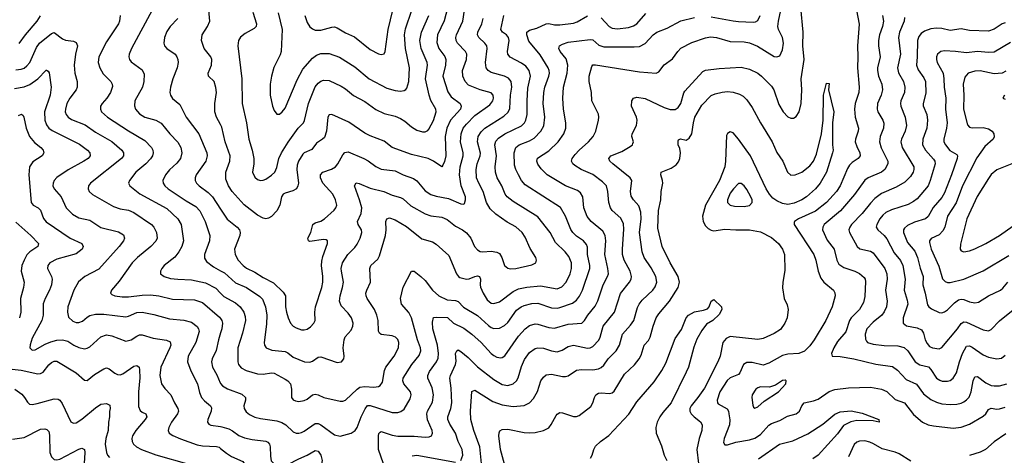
# Model space of a CAD drawing. Header units: inches. Extents: x 501419 to 657765, y 482282 to 547532.
# Tile 80 of 225: x 558539 to 565704, y 530229 to 533401. Entities that reach past the tile are written whole.
import ezdxf

# ---------------------------------------------------------------- set-up
doc = ezdxf.new("R2010")
doc.units = ezdxf.units.IN
doc.header["$MEASUREMENT"] = 0
doc.layers.add('A5553', color=7, linetype='Continuous')
doc.layers.add('A5563', color=7, linetype='Continuous')

msp = doc.modelspace()

# ---------------------------------------------------------------- linework, layer by layer
at = {"layer": 'A5553', "color": 6}
for points, elevation in [([(559503, 533470), (559353.3, 533190), (559335.9, 533150), (559332.9, 533130), (559337.3, 533110), (559350, 533093.5), (559430, 533035.2), (559444.3, 533004.3), (559441.3, 532950), (559431.6, 532910), (559377.1, 532810), (559373.7, 532773.7), (559380.4, 532750), (559410, 532715.8), (559448.4, 532690), (559530, 532668.3), (559567.1, 532647.1), (559630.1, 532570.1), (559688.9, 532508.9), (559712, 532470), (559719.5, 532430), (559709, 532390), (559683.3, 532356.7), (559630, 532307.5), (559598.7, 532270), (559580.9, 532230), (559581.9, 532210), (559594.8, 532190), (559618.1, 532170), (559750, 532081.8), (559820.6, 532040.6), (559850, 532009.1), (559888.7, 531930), (559922.7, 531830), (559920.3, 531790), (559883, 531690), (559884.6, 531664.5), (559899.1, 531639.1), (559950, 531599.9), (560000, 531572.9)], 3100), ([(560000, 532636.8), (559971.6, 532690), (559959.3, 532730), (559958.3, 532790), (559971, 532870), (559967.2, 532907.2), (559952.9, 532950), (559912.6, 532990), (559910.7, 533010), (559934.4, 533070), (559936.6, 533110), (559929.2, 533130), (559880.8, 533190), (559860.7, 533250), (559865.9, 533290), (559905.1, 533350), (559921.9, 533390), (559915.9, 533470)], 3300), ([(558533.7, 533226.3), (558580, 533290), (558665, 533390), (558690.7, 533429.3)], 3000), ([(559270, 533430.1), (559265.6, 533390), (559258, 533370), (559170, 533238.6), (559115.1, 533130), (559110.8, 533090), (559120.7, 533050), (559147.1, 533007), (559202.7, 532950), (559212.3, 532930), (559213, 532913), (559198.8, 532870), (559173, 532830), (559138.6, 532790), (559127.8, 532770), (559125.6, 532750), (559133.9, 532730), (559177.7, 532690), (559330, 532591), (559450, 532521.2), (559497.4, 532470), (559507.8, 532450), (559510, 532430), (559504.3, 532410), (559490, 532387.4), (559456.1, 532350), (559383.9, 532290), (559336.8, 532230), (559329.8, 532209.8), (559340.5, 532190), (559411.7, 532131.7), (559610, 532026.5), (559688.3, 531951.7), (559714.6, 531910), (559731.1, 531790), (559719.7, 531750), (559697.9, 531710), (559668.4, 531671.6), (559591.1, 531610), (559573.5, 531590), (559562.9, 531570), (559563.4, 531550), (559590.8, 531530), (559636.2, 531516.2), (559690, 531510), (559790, 531507.4), (559890, 531484.3), (559966.4, 531446.4), (560000, 531409.9)], 3000), ([(559690.3, 533410), (559633, 533350), (559610, 533315.4), (559591.6, 533270), (559587.6, 533230), (559593.6, 533210), (559610.2, 533190.2), (559669.2, 533149.2), (559683.1, 533130), (559689.8, 533110), (559691.5, 533088.5), (559684.1, 533050), (559652, 532970), (559637.3, 532910), (559632.3, 532870), (559635.3, 532850), (559650, 532825.6), (559703.4, 532783.4), (559748.9, 532690), (559843.4, 532570), (559899.6, 532430), (559902.2, 532410), (559892.3, 532370), (559822.5, 532270), (559814.7, 532250), (559814.9, 532230), (559825, 532210), (559843.9, 532190), (559910, 532142.3), (559942.1, 532110), (560000, 532020.5)], 3200), ([(558510, 533036), (558550, 533039.4), (558570, 533048.2), (558590, 533064), (558611.2, 533090), (558661.9, 533198.1), (558682.9, 533230), (558770, 533300.7), (558790, 533306.7), (558850, 533260), (558871.3, 533251.3), (558930, 533243.2), (558950, 533233.7), (558960, 533210), (558945.8, 533150), (558934.7, 533070), (558939.8, 533010), (558957.7, 532950), (558957.2, 532910), (558948.7, 532890), (558904.3, 532830), (558882.6, 532790), (558871, 532750), (558869.7, 532730), (558875.9, 532710), (558892.5, 532690), (558914.5, 532674.5), (559014.7, 532634.7), (559090, 532581.4), (559210, 532513.7), (559281.8, 532450), (559294.3, 532430), (559293.1, 532410), (559279.9, 532390), (559053.8, 532210), (559040.5, 532190), (559037.5, 532170), (559043.8, 532150), (559067.9, 532127.9), (559220.5, 532040.5), (559270, 532022.7), (559330, 532013.1), (559370, 531995.6), (559496.9, 531910), (559516, 531890), (559534.9, 531850), (559538.6, 531810), (559530, 531788.3), (559493.9, 531750), (559395.7, 531670), (559356.4, 531630), (559262.3, 531497.7), (559206.1, 531430), (559198.5, 531410), (559210, 531398.8), (559230.3, 531390.3), (559283.6, 531383.6), (559330, 531381.9), (559430, 531395.6), (559490, 531398.1), (559550, 531389.4), (559650, 531365.5), (559810, 531360.4), (559870, 531341.7), (559993.7, 531233.7), (560000, 531224.3)], 2900), ([(558501.4, 532898.6), (558570, 532910.7), (558612, 532928), (558670.8, 532969.2), (558730, 533034.1), (558733.5, 533033.5), (558746.7, 533026.6), (558753, 533013), (558768.7, 532910), (558759.7, 532850), (558720, 532730), (558722.6, 532670), (558734.3, 532634.3), (558751.7, 532611.7), (558774.4, 532594.4), (558974.5, 532494.5), (559031.9, 532450), (559049.5, 532430), (559052.6, 532410), (559036.5, 532390), (559006.2, 532370), (558891.6, 532308.4), (558808.6, 532251.4), (558790.1, 532230), (558781.2, 532210), (558780.3, 532190), (558789.3, 532170), (558839.8, 532110), (558877.9, 532030), (558923.4, 531983.4), (558970, 531958.6), (559050, 531939.8), (559128.6, 531888.6), (559256.9, 531856.9), (559294.5, 531834.5), (559302, 531810), (559293.1, 531790), (559263.4, 531750), (559115.2, 531584.8), (559012.1, 531530), (558967.4, 531492.6), (558932.3, 531430), (558890.1, 531310.1), (558885.3, 531270), (558894.6, 531234.5), (558925.6, 531205.6), (558950, 531196.7), (558970, 531195.3), (558995.6, 531204.4), (559030, 531234.8), (559050, 531245.9), (559090, 531255.5), (559150, 531255.9), (559310, 531237.9), (559330, 531242), (559390, 531267.9), (559430, 531271.2), (559514.6, 531254.6), (559630, 531223.1), (559732.6, 531212.6), (559790, 531198.2), (559830, 531166.8), (559841, 531150), (559844.1, 531130), (559821.5, 531050), (559764.9, 530950), (559759.9, 530910), (559784.6, 530844.6), (559833, 530750), (559846.9, 530686.8), (559862, 530650), (559884.3, 530624.3), (559928.1, 530590), (559934.4, 530574.4), (559932.6, 530550), (559906.6, 530490), (559905.2, 530470), (559915.8, 530455.8), (559928.9, 530448.9), (560000, 530437.3)], 2800), ([(558530, 532703.9), (558551.6, 532711.6), (558563, 532703), (558569.8, 532689.8), (558585.9, 532610), (558609.7, 532550), (558646.1, 532506.1), (558693.4, 532470), (558710.4, 532450), (558715.3, 532430), (558702.7, 532410), (558634.4, 532365.6), (558609.9, 532330), (558604, 532270), (558622, 532070), (558636.3, 532050), (558672.5, 532030), (558690, 532013.7), (558712.5, 531952.5), (558730, 531929.6), (558905.9, 531810), (558990, 531770.1), (559000.2, 531750), (558993.1, 531730), (558950, 531696.4), (558810, 531658), (558757.9, 531630), (558742.5, 531610), (558741.9, 531590), (558769.8, 531530), (558774.2, 531510), (558770.8, 531470), (558756, 531430), (558723.1, 531370), (558709.3, 531330.7), (558709.5, 531250), (558700.3, 531210), (558630, 531080.9), (558613.7, 531033.7), (558612.4, 531010), (558630, 530994.3), (558650, 530996.1), (558723.3, 531036.7), (558765.6, 531054.4), (558810, 531066.7), (558850, 531070), (558890, 531059.4), (558931.4, 531031.4), (558970, 531012.5), (559010, 531004.9), (559030, 531009), (559050, 531019.7), (559130, 531092), (559170, 531106.6), (559210, 531099.2), (559310, 531059.9), (559350, 531068.9), (559390, 531096.8), (559410, 531105), (559430, 531105.4), (559510, 531081.9), (559607.5, 531067.5), (559634.2, 531054.2), (559637.9, 531030), (559631.6, 531010), (559566.3, 530870), (559559.1, 530810), (559571, 530750), (559594.7, 530714.7), (559639.1, 530670), (559664.4, 530610), (559689.3, 530570), (559694.6, 530550), (559687.6, 530530), (559643.9, 530470), (559624.4, 530430), (559620.3, 530410), (559626, 530390), (559652.5, 530372.5), (559707.8, 530347.8), (559830, 530305.2), (559870, 530297.5), (559970, 530293.3), (559990, 530286.8), (560000, 530278.8)], 2700), ([(558510, 531925.2), (558620.8, 531830), (558675.8, 531770), (558670.3, 531750), (558612.5, 531710), (558591.6, 531688.4), (558570, 531650.3), (558555.3, 531610), (558549.2, 531570), (558571.7, 531490), (558566.6, 531450), (558543.6, 531370), (558547.9, 531270), (558537.6, 531230)], 2600), ([(560000, 531119.5), (559984.3, 531070), (559969.3, 530990.7), (559939.1, 530930), (559934.4, 530910), (559942.6, 530870), (559974.4, 530814.4), (559996.5, 530756.5), (560000, 530751.8)], 2900), ([(558439.7, 530859.7), (558550, 530848), (558670, 530821.8), (558690, 530823.2), (558710, 530834.3), (558750, 530886.6), (558770, 530904.4), (558790, 530913.9), (558810, 530913.7), (558949.4, 530830), (559010, 530776), (559030, 530772.4), (559082.7, 530817.3), (559150, 530859.5), (559170, 530864.4), (559190, 530858.3), (559230, 530827.7), (559250, 530817.5), (559270, 530815.5), (559290, 530821.3), (559370, 530878.6), (559390, 530881.6), (559407.1, 530870), (559411.4, 530851.4), (559411.9, 530791.9), (559402.5, 530690), (559403.1, 530583.1), (559415.2, 530555.2), (559430, 530542.6), (559456.6, 530530), (559463.8, 530510), (559452.5, 530490), (559384.2, 530410), (559360.6, 530370), (559355.6, 530350), (559356.9, 530330), (559367, 530310), (559388.6, 530290), (559424.3, 530270), (559530, 530232.5), (559770, 530163.5)], 2600), ([(558503.4, 530710), (558553.3, 530673.3), (558573.5, 530650), (558594.6, 530614.6), (558610, 530600.3), (558630, 530598.5), (558665.8, 530605.8), (558790, 530640.6), (558817.8, 530637.8), (558830, 530630.9), (558846.8, 530606.8), (558910, 530472.8), (558930, 530461.5), (558950, 530466), (558990, 530490.8), (559090, 530575.4), (559130, 530600.3), (559170, 530606.4), (559193.8, 530593.8), (559196.8, 530570), (559191.6, 530548.4), (559192.8, 530510), (559184.5, 530470), (559181.8, 530410), (559165.5, 530350), (559160.9, 530310), (559169.8, 530249.8), (559178.1, 530230), (559192.3, 530212.3)], 2500), ([(558487.2, 530347.2), (558570, 530358), (558690, 530419.3), (558721.9, 530421.9), (558736.7, 530416.7), (558750, 530401.3), (558754.3, 530374.3), (558757.1, 530250), (558770, 530217.3), (558790, 530197.9), (558810, 530195), (558830, 530201.4), (558970, 530273.7), (558990, 530279.9), (559010, 530271.8), (559012.6, 530250), (559007.9, 530167.9), (559016.7, 530130), (559122.9, 530010), (559137.5, 530000)], 2400)]:
    msp.add_lwpolyline(points, dxfattribs=dict(at, elevation=elevation))
at = {"layer": 'A5563', "color": 6}
for points, elevation in [([(561663.6, 533530), (561627.8, 533392.2), (561580.1, 533290), (561575.1, 533235.1), (561590.2, 533190.2), (561632.1, 533132.1), (561640, 533110), (561636.6, 533070), (561618.4, 532990), (561655.1, 532875.1), (561679.9, 532839.9), (561744.9, 532790), (561752.7, 532770), (561745.8, 532750), (561674, 532670), (561647.8, 532610), (561635, 532550), (561638.8, 532410), (561630, 532368.3), (561618.9, 532341.1), (561610, 532329.6), (561550.3, 532370.3), (561510.5, 532390.5), (561390, 532419.7), (561250, 532469.8), (561190, 532516.4), (561090, 532554.2), (561050, 532574.4), (560933.9, 532653.9), (560810, 532710.9), (560791.7, 532708.3), (560780.9, 532690), (560772.3, 532590), (560756.3, 532543.7), (560743.4, 532530), (560698.3, 532501.7), (560664.2, 532455.8), (560610, 532431.8), (560598.3, 532421.7), (560567.2, 532370), (560558.4, 532341.6), (560556, 532310), (560566.8, 532210), (560562.9, 532190), (560552.2, 532170), (560526.3, 532153.7), (560470, 532137.9), (560456.6, 532130), (560444.7, 532110), (560431, 532049), (560410.4, 532009.6), (560370, 531968.3), (560350, 531955.8), (560330, 531950.7), (560310, 531954.3), (560270, 531977.2), (560171.9, 532051.9), (560083.9, 532150), (560057.7, 532190), (560038.2, 532238.2), (560039.8, 532290), (560068.2, 532370), (560071.4, 532410), (560034.9, 532510), (560010, 532618), (560000, 532636.8)], 3300), ([(560000, 532020.5), (560047.3, 531947.3), (560121.8, 531890), (560138.4, 531870), (560143.2, 531850), (560139.5, 531830), (560102.6, 531730), (560106, 531690), (560128.2, 531650), (560164.1, 531610), (560190, 531591.3), (560250, 531562.9), (560310, 531524.5), (560385.7, 531485.7), (560457.1, 531417.1), (560473.6, 531390), (560473.3, 531310), (560480.5, 531270), (560491.7, 531230), (560510, 531191.8), (560529.7, 531169.7), (560550, 531157.1), (560590, 531142.9), (560610, 531142.2), (560630, 531147.9), (560655.3, 531164.7), (560679.7, 531190), (560689.3, 531210), (560687.1, 531270), (560691.4, 531310), (560736.4, 531450), (560745, 531490), (560744.5, 531530), (560734.2, 531610), (560737.3, 531642.7), (560744.3, 531675.7), (560778.3, 531770), (560778, 531790), (560770, 531796.8), (560750, 531799.9), (560650, 531784.9), (560640.2, 531790), (560636, 531810), (560658, 531850), (560671.2, 531910), (560690, 531921.7), (560730, 531933.7), (560756.5, 531950), (560826.7, 532013.3), (560839.9, 532030), (560846.7, 532050), (560837.4, 532090), (560816.4, 532130), (560745, 532210), (560728.8, 532250), (560728.3, 532270), (560745.4, 532290), (560808.4, 532311.6), (560836.4, 532330), (560853.7, 532350), (560890, 532417.6), (560905.7, 532434.3), (560930, 532437.2), (561043.2, 532390), (561073.5, 532373.5), (561130, 532330.8), (561170, 532313.1), (561270, 532300.1), (561330, 532270), (561404.9, 532244.9), (561430, 532227.8), (561490, 532154.9), (561530, 532128.4), (561570, 532115.3), (561658.7, 532098.7), (561750, 532060.1), (561770, 532057.5), (561776.7, 532063.3), (561784.1, 532090), (561782.2, 532110), (561751.2, 532190), (561740.1, 532270), (561744.1, 532330), (561766.9, 532410), (561767, 532430), (561745.9, 532510), (561750.7, 532570), (561766.9, 532610), (561790, 532640.3), (561850, 532701.9), (561959.3, 532780.7), (561981.4, 532810), (561987.6, 532830), (561984.8, 532850), (561968.7, 532868.7), (561890, 532889.3), (561805, 532925), (561781, 532950), (561763.1, 532990), (561762.3, 533030), (561790, 533110), (561792.5, 533150), (561783.8, 533170), (561725.9, 533230), (561715.7, 533250), (561713.6, 533270), (561718.3, 533290), (561763.8, 533390), (561782, 533518)], 3200), ([(560235.4, 533455.4), (560262.6, 533370), (560259, 533350), (560244.6, 533335.5), (560178.9, 533301.1), (560146.1, 533273.9), (560131.6, 533250), (560125.5, 533210), (560156, 532970), (560157.5, 532790), (560189.7, 532649.7), (560205.4, 532530), (560231.5, 532450), (560243.4, 532390), (560242.9, 532350), (560232.5, 532290), (560250, 532253.5), (560270, 532237.4), (560290.7, 532230.7), (560310, 532232.2), (560330, 532240.4), (560372.2, 532267.8), (560395, 532290), (560410, 532323.9), (560424, 532390), (560442.8, 532430), (560491.6, 532508.4), (560565.3, 532610), (560603.1, 532650), (560612.5, 532667.5), (560641.4, 532790), (560689.5, 532910.5), (560710, 532938.6), (560730, 532954), (560750, 532961.4), (560790, 532957), (560877.1, 532917.1), (560910, 532896.2), (560968, 532848), (561050, 532805.9), (561130, 532747.2), (561190, 532718.6), (561270, 532697), (561310, 532681.5), (561341.2, 532661.2), (561390, 532619.2), (561430, 532595.1), (561470, 532583.9), (561490, 532584.7), (561510, 532594.9), (561516.8, 532603.2), (561550, 532666.4), (561569, 532730), (561566.4, 532750), (561531.9, 532811.9), (561517.7, 532850), (561493, 532970), (561505.6, 533070), (561504.3, 533090), (561460.3, 533190), (561451.7, 533250), (561462, 533310), (561517.1, 533430)], 3400), ([(560420.4, 533450), (560449.3, 533330), (560442.4, 533170), (560435, 533145), (560387, 533053), (560370, 532990), (560362.1, 532930), (560362.4, 532850), (560378.5, 532770), (560390, 532738.3), (560410, 532711.9), (560430, 532712.1), (560450, 532728.8), (560470, 532757.1), (560556.9, 532963.1), (560599.8, 533040.2), (560670, 533121.5), (560698.5, 533141.5), (560730, 533153.3), (560790, 533154.9), (560866.9, 533126.9), (560977.6, 533057.6), (561082.1, 532970), (561210, 532901.9), (561270, 532884.3), (561310, 532880.4), (561335.6, 532884.4), (561348.7, 532891.3), (561357.1, 532902.9), (561369.8, 532950.2), (561375.9, 533050), (561346, 533190), (561339.1, 533290), (561346.9, 533333.1), (561393, 533470)], 3500), ([(560614.5, 533430), (560630, 533379.6), (560650, 533349.4), (560670, 533332.8), (560690, 533325.2), (560730, 533324.4), (560810, 533345.9), (560830, 533347.7), (560850, 533342.3), (560910, 533305), (560974.6, 533274.6), (561090, 533183.5), (561150, 533151.5), (561170, 533146), (561190, 533151.5), (561197.6, 533170), (561219.9, 533330), (561254.8, 533470)], 3600), ([(561750, 530190.1), (561763.6, 530230), (561759.6, 530270), (561730, 530330.1), (561709.8, 530390), (561670, 530454.9), (561655.7, 530490), (561655.4, 530510), (561676.3, 530570), (561682.9, 530610), (561678.7, 530718.7), (561669.3, 530790), (561673.8, 530810), (561711.1, 530890), (561714, 530914), (561709.8, 530970), (561720.6, 530990), (561730, 530995.7), (561750, 530984.8), (561802, 530942), (561870, 530873.1), (561990, 530781.3), (562050, 530745.3), (562090, 530736.3), (562130, 530747.9), (562154.7, 530770), (562167, 530793), (562190, 530874.3), (562212.9, 530927.1), (562250, 530976.7), (562290, 531006.1), (562310, 531011.2), (562350, 531009.9), (562410, 530989.3), (562450, 530982.6), (562486.9, 530993.1), (562530, 531019.9), (562570, 531029.7), (562672.2, 531007.8), (562690, 531010.2), (562710, 531020.5), (562752.7, 531067.3), (562763.4, 531090), (562784.1, 531170), (562866.4, 531270), (562910, 531406.3), (562977.2, 531490), (562988.9, 531510), (562992.3, 531530), (562981.9, 531570), (562938.6, 531650), (562926, 531690), (562924.7, 531730), (562935.3, 531875.3), (562933.2, 531913.2), (562914.4, 531954.4), (562851.3, 532010), (562837.6, 532030), (562825.6, 532070), (562820, 532150), (562808.6, 532190), (562781, 532221), (562710, 532272.9), (562625.9, 532310), (562578.1, 532338.1), (562563.2, 532350), (562554.9, 532370), (562559, 532390), (562581.2, 532418.8), (562610, 532450.8), (562678.2, 532510), (562711.2, 532550), (562730.7, 532590), (562749.9, 532670), (562753.7, 532690), (562750, 532713.7), (562703.4, 532810), (562700.4, 532870), (562682.8, 532950), (562683.9, 532990), (562701.4, 533058.6), (562709.2, 533070.8), (562728.2, 533071.8), (563050, 533019.9), (563170, 533011.7), (563190, 533021.5), (563228.1, 533071.9), (563290, 533115.4), (563328.7, 533170), (563350, 533192.1), (563430, 533233.8), (563530, 533269.1), (563565.4, 533274.6), (563610, 533270), (563710, 533241.4), (563810, 533239.1), (563850, 533232.3), (563907.7, 533207.7), (564030, 533133.6), (564050, 533129.2), (564070, 533136.8), (564090, 533181.1), (564098, 533230), (564089.4, 533270), (564061, 533330), (564057, 533350), (564060.8, 533390), (564078, 533470)], 2700), ([(561900.4, 530170), (561888.4, 530290), (561842.6, 530410), (561822.2, 530490), (561818.6, 530550), (561830, 530692.2), (561850, 530704.1), (561981, 530621), (562050, 530595), (562130, 530584.8), (562210, 530590.4), (562248.1, 530611.9), (562277.3, 530642.7), (562306.5, 530693.5), (562332.3, 530770), (562350, 530797.6), (562370, 530813.5), (562410, 530819.8), (562490, 530801.5), (562510, 530801.5), (562530, 530808.5), (562590.9, 530849.1), (562626.5, 530853.5), (562710, 530851.1), (562750, 530859.2), (562771.4, 530868.6), (562790, 530885.2), (562821.8, 530930), (562880.2, 530990), (562904.4, 531030), (562926.4, 531110), (562984.5, 531175.5), (563008.2, 531210), (563035.1, 531304.9), (563046.4, 531330), (563070, 531359.5), (563145.6, 531430), (563163.7, 531456.3), (563175.3, 531490), (563167.4, 531530), (563133.4, 531593.4), (563083.6, 531670), (563069.7, 531709.7), (563049.4, 531850), (563060.6, 531950), (563059.3, 531999.3), (563045, 532045), (563004.8, 532090), (562990, 532116.5), (562985, 532150), (562992.7, 532230), (562981.2, 532250), (562854.3, 532350), (562834.7, 532370), (562825.4, 532390), (562842, 532410), (562920.4, 532439.6), (562981.8, 532478.2), (562998, 532490), (563001.7, 532498.3), (563006.2, 532510), (562994.6, 532550), (562997, 532570), (563026.4, 532630), (563032.3, 532670), (563028.3, 532690), (562990.3, 532770), (562994.6, 532810), (563005.3, 532830), (563030, 532837.6), (563090, 532827.9), (563230, 532760.2), (563272.2, 532747.8), (563310, 532747.2), (563330, 532760.8), (563350, 532790.1), (563372.5, 532867.5), (563380.2, 532879.8), (563510, 533023.5), (563530, 533031.9), (563630, 533044.9), (563790, 533055.4), (563850, 533040.1), (563910, 533010.2), (563937.8, 532990), (564010, 532916.3), (564028.3, 532890), (564062.8, 532782.8), (564094.3, 532730), (564130, 532694.4), (564150, 532683.8), (564170, 532683.3), (564190, 532695.2), (564211.3, 532728.7), (564226.5, 532790), (564231.1, 532890), (564225.2, 532970), (564246.7, 533110), (564238.7, 533210), (564239.5, 533310), (564223.2, 533490)], 2600), ([(562770, 533413.9), (562828.8, 533350), (562850, 533339.4), (562890, 533334.7), (562970, 533342.8), (563005.1, 533354.9), (563030, 533370.4), (563095, 533445)], 2900), ([(564628.6, 533470), (564648, 533368), (564636.5, 533210), (564639.3, 533130), (564635.8, 533050), (564649.2, 532910), (564644.9, 532870), (564619, 532790), (564614.5, 532750), (564618.7, 532690), (564643.2, 532610), (564641.4, 532590), (564620.4, 532530), (564619.8, 532510), (564630, 532477.6), (564654, 532430), (564654.6, 532410), (564639.8, 532390), (564598.3, 532361.7), (564578.4, 532341.6), (564563.6, 532316.4), (564509.9, 532190), (564482.2, 532150), (564409.5, 532070.5), (564330, 532006.8), (564207.2, 531950), (564176.7, 531930), (564176.1, 531923.9), (564175.7, 531910), (564318.5, 531690), (564333.4, 531650), (564349, 531569), (564370, 531517.8), (564390.5, 531490.5), (564460.3, 531430), (564472, 531412), (564472.3, 531390), (564452, 531310), (564405.2, 531210), (564321.4, 531070), (564290, 531025.7), (564250, 530987.1), (564210, 530970.5), (564130, 530965.5), (564090, 530955.6), (563990, 530899.3), (563950, 530884.9), (563870, 530904.5), (563830, 530904.1), (563807.1, 530890), (563780.4, 530830), (563770, 530816.4), (563710, 530793.2), (563686.7, 530773.4), (563635.3, 530690), (563614, 530630), (563616.5, 530610), (563622.9, 530602.9), (563686.5, 530566.5), (563696.6, 530550), (563700.8, 530530), (563706.7, 530486.7), (563704.8, 530450), (563665, 530350), (563661.7, 530321.7), (563670, 530304.1), (563690, 530305.2), (563750, 530323.4), (563850, 530341.8), (563890, 530354.6), (563930, 530379), (563990, 530448), (564010, 530460.9), (564070, 530483.2), (564126.1, 530513.9), (564190.6, 530530), (564212.9, 530550), (564231.4, 530590), (564248.5, 530611.5), (564314.6, 530625.4), (564350, 530638.1), (564430, 530693.7), (564470, 530708.3), (564570, 530719.1), (564730, 530725.7), (564810, 530710.5), (564850, 530693), (564910, 530635.4), (564977.8, 530610), (565044.6, 530524.6), (565110, 530469), (565150, 530451.4), (565190, 530442.1), (565333, 530427), (565390, 530434.2), (565450, 530455.3), (565550, 530512.7), (565570.3, 530529.7), (565590, 530561.8), (565603.6, 530570), (565610, 530572.3), (565650, 530563.8), (565670, 530566), (565710, 530580.1)], 2600), ([(560000, 531409.9), (560023.9, 531383.9), (560110, 531339.9), (560143.4, 531310), (560170.2, 531270), (560179.2, 531239.2), (560181.2, 531210), (560161.3, 531118.7), (560125, 531010), (560127, 530910), (560131.6, 530890), (560150, 530864.4), (560185.6, 530845.6), (560270, 530821.7), (560310, 530820.2), (560370, 530828.7), (560390, 530826.7), (560470, 530783), (560490.1, 530770), (560508.4, 530748.4), (560516.9, 530710), (560515.7, 530650), (560530, 530632.3), (560545.4, 530625.4), (560570, 530620.8), (560610, 530627.1), (560630, 530637.2), (560670, 530669.1), (560690, 530674.3), (560710, 530669.9), (560751, 530649), (560870, 530621.7), (560890, 530622.5), (560910, 530631), (560993.7, 530710), (561015.1, 530724.9), (561050, 530730.2), (561115.9, 530724.1), (561149.8, 530730), (561162.5, 530737.5), (561178, 530762), (561194, 530846), (561203.2, 530870), (561263, 530950), (561295.5, 531010), (561297.8, 531050), (561291.1, 531071.1), (561273.5, 531090), (561250, 531099.5), (561170, 531108.8), (561157.9, 531117.9), (561150, 531132.8), (561146.4, 531210), (561138.8, 531250), (561120.2, 531290), (561067.8, 531370), (561059.1, 531390), (561058.8, 531410), (561065, 531430), (561091.2, 531490), (561086, 531590), (561095, 531610), (561144.2, 531655.8), (561157.8, 531682.2), (561200, 531830), (561206.4, 531870), (561203.6, 531930), (561210, 531950.1), (561230, 531956.6), (561270, 531943.1), (561353.5, 531893.5), (561465.3, 531805.3), (561542.8, 531782.8), (561570, 531766.4), (561662.4, 531682.4), (561718.4, 531550), (561731, 531531), (561742.9, 531522.9), (561790, 531511.2), (561810, 531513.2), (561851.8, 531531.8), (561870, 531535.4), (561885.5, 531530), (561893.2, 531510), (561890.2, 531470.2), (561893.4, 531453.4), (561910.9, 531410), (561940.7, 531360.7), (561970, 531336.8), (561990, 531333.8), (562030, 531347.3), (562130, 531422), (562170, 531441.7), (562230, 531453.1), (562330, 531461.9), (562450, 531440.3), (562483.5, 531456.5), (562515.6, 531490), (562545.5, 531550), (562555.5, 531590), (562554, 531630), (562535.6, 531675.6), (562507.4, 531710), (562437.9, 531777.9), (562399.8, 531850), (562310, 531964.4), (562130, 532075.8), (562085.9, 532110), (562071, 532131), (562046.6, 532190), (562012.5, 532250), (562000.5, 532290), (561999.4, 532330), (562007.5, 532410), (561996.7, 532490), (562004.6, 532515.4), (562022.6, 532537.4), (562070, 532570), (562190, 532627.1), (562211.4, 532648.6), (562222.8, 532670), (562231.9, 532710), (562230.7, 532810), (562237.8, 532902.2), (562255.6, 532990), (562245.5, 533030), (562221.6, 533061.6), (562190, 533084.4), (562107.4, 533127.4), (562090.8, 533150), (562088.7, 533170), (562100, 533250), (562095.7, 533270), (562080.9, 533290), (562052.9, 533310), (562039.6, 533330), (562063.1, 533430)], 3000), ([(560000, 530751.8), (560013.4, 530733.4), (560050, 530713), (560154.1, 530674.1), (560182.6, 530650), (560183, 530630), (560170.9, 530590), (560172.1, 530570), (560185.8, 530545.8), (560210, 530526.1), (560250, 530507.5), (560290, 530497.2), (560410, 530479.6), (560447.4, 530467.4), (560474.6, 530450), (560530, 530399.9), (560550, 530390.9), (560570, 530389.3), (560590, 530394), (560610, 530403.7), (560690, 530460.6), (560710, 530460.5), (560730, 530450.6), (560830, 530377), (560870, 530368.6), (560950, 530388.8), (560980.9, 530410), (560993.7, 530430), (561023.2, 530510), (561052.4, 530567.6), (561070, 530590.5), (561090, 530591.1), (561250, 530539.2), (561290, 530539.8), (561312.8, 530547.2), (561335.7, 530564.3), (561380.8, 530639.2), (561388.3, 530670), (561382.9, 530690), (561334.4, 530750), (561327.6, 530770), (561328.6, 530790), (561393.4, 530890), (561444.8, 530955.2), (561457.9, 530990), (561456.2, 531010), (561434.7, 531070), (561390, 531229.1), (561369.6, 531269.5), (561318.3, 531330), (561309.9, 531370), (561330, 531452.4), (561390, 531568.9), (561410, 531569.2), (561458.8, 531530), (561490, 531500.6), (561543.8, 531430), (561589, 531390), (561650, 531360.1), (561710, 531356.9), (561728.8, 531348.8), (561767.4, 531307.4), (561870, 531245.9), (561950, 531174.7), (561970, 531159.4), (561990, 531151.3), (562030, 531153.5), (562067.3, 531172.7), (562090, 531196.2), (562155.4, 531284.6), (562188.2, 531310), (562210, 531319.6), (562266.3, 531333.7), (562310, 531336.4), (562410, 531303.2), (562450, 531300.6), (562470, 531303.9), (562562.4, 531337.6), (562590, 531358.6), (562613.3, 531386.7), (562634.1, 531430), (562688.7, 531590), (562688.9, 531610), (562672.2, 531690), (562670, 531743.5), (562663.1, 531763.1), (562642.1, 531790), (562590, 531825.2), (562563.8, 531850), (562550, 531872.3), (562510.9, 531970.9), (562473.9, 532033.9), (562217.6, 532197.6), (562191.1, 532230), (562167.7, 532270), (562149.3, 532309.3), (562140.9, 532340.9), (562137.5, 532430), (562148.3, 532470), (562174.8, 532490), (562250, 532517.3), (562283.1, 532536.9), (562331.6, 532588.4), (562352.3, 532627.7), (562360.8, 532690), (562348.8, 532790), (562352.2, 532870), (562360.2, 532910), (562390.7, 532990), (562394.3, 533010), (562392.6, 533030), (562384.5, 533050), (562325.3, 533145.3), (562243.8, 533243.8), (562229.7, 533290), (562230, 533310), (562250, 533325), (562301.7, 533338.3), (562370, 533370.2), (562390, 533372.1), (562430, 533363.8), (562470, 533362.1), (562570, 533374.6), (562595.5, 533384.5), (562670, 533429.3)], 2900), ([(560000, 531572.9), (560030, 531556.7), (560110, 531484.1), (560190, 531450), (560286.2, 531386.2), (560305.4, 531365.4), (560327.5, 531310), (560338.4, 531250), (560335.5, 531184.5), (560316.9, 531050), (560319.6, 531030), (560331.3, 531011.3), (560374.1, 530994.1), (560470, 530985.3), (560490, 530975.2), (560530, 530942.3), (560610.9, 530909.1), (560650, 530906.7), (560670, 530913.9), (560710, 530943), (560730, 530945.2), (560850, 530903.9), (560880.8, 530910), (560897.7, 530930), (560899.8, 530950), (560893.2, 531010), (560900.4, 531070), (560907.9, 531092.1), (560950, 531139.7), (560964.2, 531170), (560965.6, 531190), (560954, 531230), (560930, 531264.7), (560878, 531318), (560865.9, 531350), (560870.3, 531390), (560888.8, 531450), (560895.9, 531490), (560880.1, 531570), (560879.1, 531590), (560887.8, 531630), (560926, 531690), (560977.8, 531742.2), (560994.6, 531765.4), (561016.4, 531810), (561028, 531850), (561026.6, 531870), (561002.5, 531910), (560996.4, 531930), (561023.1, 531990), (561028, 532030), (561011.9, 532090), (560975.8, 532190), (560988.5, 532211.5), (561010, 532208.4), (561090, 532174.5), (561188.7, 532148.7), (561250, 532122.5), (561310, 532106.4), (561330, 532096.1), (561385.8, 532045.8), (561490, 531986.5), (561530, 531972.4), (561610, 531961.6), (561650, 531944.7), (561710, 531897.5), (561760.4, 531870), (561790, 531847.4), (561821.2, 531810), (561849.6, 531750), (561870, 531725.7), (561890, 531713.6), (561909.6, 531709.6), (561970, 531713.9), (562010, 531707.1), (562030, 531697.7), (562048.2, 531670), (562067.3, 531610), (562090, 531592.3), (562110, 531586.6), (562150, 531588.2), (562265.1, 531614.9), (562293.9, 531630), (562299.9, 531650), (562294.9, 531670), (562254, 531734), (562216.5, 531816.5), (562194.3, 531850), (562150, 531892.8), (562086.7, 531926.7), (562003.4, 531983.4), (561963.5, 532023.5), (561937.1, 532070), (561912.4, 532150), (561879.9, 532210), (561864, 532250), (561860.6, 532310), (561868.6, 532350), (561890.2, 532409.8), (561891.5, 532428.5), (561870.9, 532510), (561876.4, 532550), (561896.9, 532583.1), (561924.4, 532610), (562062.7, 532697.3), (562093.7, 532726.3), (562104.9, 532755.1), (562110.8, 532850), (562120.9, 532910), (562115.4, 532950), (562095.1, 532975.1), (562067.4, 532990), (561970, 533017.2), (561947.4, 533030), (561932.8, 533050), (561929.2, 533089.2), (561941.5, 533190), (561937.6, 533210), (561924.1, 533230), (561879.2, 533270), (561869.8, 533290), (561873.1, 533310), (561902.3, 533370), (561912.8, 533410)], 3100), ([(561185.8, 530165.8), (561150.8, 530270), (561149.2, 530370.8), (561152.1, 530387.9), (561161.9, 530398.1), (561170, 530401.8), (561250, 530376.4), (561290, 530368.4), (561410, 530367.5), (561490, 530359.8), (561518, 530362), (561535.8, 530370), (561543.5, 530390), (561540.3, 530410), (561506.1, 530486.1), (561501, 530530), (561506, 530550), (561543.4, 530616.6), (561550.2, 530670), (561539.9, 530719.9), (561508.3, 530790), (561508.9, 530810), (561522.2, 530837.8), (561572.1, 530910), (561583.2, 530936.8), (561587.3, 530970), (561579.6, 531030), (561545.9, 531150), (561541.7, 531198.3), (561550, 531230.9), (561570, 531235.2), (561651.7, 531231.7), (561694.6, 531190), (561770, 531154.2), (561830, 531110.4), (561896.5, 531050), (561970, 530970), (561990, 530954.3), (562010, 530944.3), (562040.4, 530939.6), (562050, 530940.3), (562070, 530953.8), (562170, 531096), (562218.3, 531150), (562250, 531173.7), (562290, 531184.9), (562310, 531184.5), (562390, 531159.9), (562430, 531154.7), (562530, 531182.5), (562629.1, 531190.9), (562650, 531210.1), (562674.3, 531250), (562726.6, 531313.4), (562746.8, 531353.2), (562783.8, 531470), (562816.7, 531530), (562822.7, 531550), (562819.8, 531590), (562797.3, 531690), (562804.6, 531790), (562800.5, 531830), (562781.4, 531861.4), (562696.7, 531930), (562667.7, 531967.7), (562643.5, 532030), (562637, 532110), (562620.7, 532140.7), (562597.2, 532157.2), (562511.7, 532191.7), (562378.6, 532270), (562333.8, 532313.8), (562309.5, 532349.5), (562302.4, 532370), (562307.8, 532392.2), (562390, 532446.5), (562456.9, 532510), (562499, 532570), (562513.7, 532610), (562512.1, 532650), (562495.3, 532750), (562491.2, 532830), (562496.6, 532910), (562523.3, 533010), (562528.1, 533070), (562516.1, 533116.1), (562472.9, 533170), (562463, 533190), (562467.3, 533210), (562490, 533222.7), (562530, 533235.7), (562690, 533257.2), (562710, 533254.8), (562754.6, 533214.6), (562790, 533202.1), (563010, 533201.7), (563050, 533206.5), (563090, 533227.8), (563150, 533289.8), (563176.3, 533310), (563250, 533337.9), (563350, 533391.1), (563450, 533416.7)], 2800), ([(563570, 533422.5), (563730, 533391.5), (563770, 533388.1), (563876.6, 533383.4), (563894.3, 533385.7), (563910, 533393.9), (563928.7, 533431.3)], 2800), ([(564817.5, 533430), (564824.6, 533390), (564817.8, 533350), (564796.1, 533290), (564788.2, 533250), (564788.5, 533210), (564799.8, 533130), (564781.4, 533050), (564780.8, 533030), (564788.3, 532990), (564812, 532930), (564817.3, 532890), (564809.3, 532850), (564782.3, 532790), (564778.9, 532750), (564784.9, 532730), (564820.6, 532670), (564826.6, 532646.6), (564825.8, 532610), (564802, 532550), (564795.8, 532510), (564807.6, 532467.6), (564856.4, 532370), (564857.7, 532350), (564835.7, 532310), (564811.4, 532290), (564713.2, 532250), (564688.5, 532231.5), (564613, 532127), (564511.8, 532008.2), (564394.6, 531910), (564383.7, 531890), (564382.4, 531870), (564416.3, 531796.3), (564466.9, 531730), (564484.7, 531650), (564501.3, 531621.2), (564536.1, 531596.1), (564615.5, 531570), (564650, 531551.3), (564683.4, 531523.4), (564691.3, 531510), (564693.5, 531493.5), (564690, 531386), (564679.3, 531340.7), (564650, 531290), (564590.6, 531230), (564577.4, 531210), (564551.1, 531128.9), (564490, 531057.5), (564463.6, 531010), (564447.1, 530970), (564451.2, 530951.2), (564510, 530948), (564609.2, 530930.8), (564770, 530892.2), (564890, 530874.5), (564928.2, 530848.2), (564990, 530780.6), (565066.6, 530746.6), (565115.4, 530675.4), (565170, 530634.9), (565210, 530615.4), (565250, 530603.9), (565310, 530599), (565359, 530601), (565390, 530607.7), (565410, 530617.6), (565430, 530631.8), (565447.6, 530652.4), (565462.1, 530690), (565477.8, 530770), (565490, 530799), (565510, 530803.1), (565570, 530757), (565610, 530737.8), (565630, 530733.6), (565670, 530734.4), (565722.1, 530750)], 2700), ([(564977.6, 533417.6), (564974.8, 533390), (564942.4, 533310), (564934.1, 533270), (564947.9, 533150), (564926.2, 533050), (564934.4, 533014.4), (564970, 532950), (564981.4, 532910), (564978.3, 532870), (564952.3, 532810), (564948.1, 532790), (564950.5, 532770), (564983.1, 532690), (564991.7, 532630), (564982.5, 532590), (564956, 532530), (564951.9, 532510), (564961.4, 532470), (565046.1, 532330), (565047.2, 532310), (565041.1, 532290), (565021.8, 532258.2), (564981.4, 532218.6), (564918.3, 532181.7), (564810, 532134.6), (564761.7, 532098.3), (564730, 532065.3), (564670.7, 531989.3), (564593.5, 531910), (564579.9, 531890), (564573.2, 531870), (564576.8, 531850), (564634.2, 531750), (564652.9, 531732.9), (564730, 531715.9), (564750, 531704), (564834.1, 531590), (564849.2, 531550), (564851.2, 531510), (564841, 531430), (564850.8, 531350), (564847.1, 531310), (564830, 531272.4), (564812.1, 531250), (564750, 531198), (564704.3, 531150), (564692.8, 531110), (564694.2, 531074.2), (564700.6, 531060.6), (564710, 531049.6), (564750, 531039.1), (564830, 531029.1), (564930, 531026.7), (564974.6, 531014.6), (565002.1, 530990), (565056, 530910), (565090, 530888), (565152.7, 530872.7), (565170, 530854.1), (565210, 530791), (565234.7, 530774.7), (565251.1, 530768.9), (565290, 530767.5), (565310, 530772.6), (565332.6, 530790), (565356, 530830), (565377.2, 530910), (565399.3, 530970), (565430, 531022.9), (565450, 531026.7), (565470, 531017.2), (565550, 530961.4), (565590, 530942.2), (565650, 530930.2), (565684, 530936), (565710, 530956.6)], 2800), ([(565710, 533377.6), (565688.5, 533370), (565630, 533331.1), (565590, 533317.3), (565450, 533321.8), (565390, 533333.6), (565310, 533322.4), (565250, 533336.5), (565210, 533339.5), (565170, 533333.3), (565123.2, 533316.8), (565099, 533301), (565081.4, 533278.6), (565071.6, 533248.4), (565070.5, 533130), (565064.6, 533070), (565076.5, 533036.5), (565117.7, 532977.7), (565130.3, 532950), (565133.8, 532866.2), (565113.3, 532790), (565114.1, 532774.1), (565139.5, 532710), (565145.5, 532670), (565140.5, 532610), (565111.1, 532530), (565109.9, 532490), (565130.6, 532450), (565190, 532386), (565198.7, 532370), (565200.3, 532350), (565166, 532230), (565149.9, 532190.1), (565070, 532097), (565044.2, 532075.8), (565004.7, 532055.3), (564883.2, 532016.8), (564843.1, 531996.9), (564821.6, 531978.4), (564799.3, 531950), (564776.1, 531910), (564772.8, 531890), (564783.5, 531870), (564830, 531830), (564850, 531805.7), (564904, 531704), (564950, 531647.2), (564967.1, 531610), (564984, 531510), (564975, 531430), (564998.7, 531358.7), (565001.9, 531330), (564968.1, 531230), (564967.2, 531190), (564992.5, 531172.5), (565070, 531157.2), (565101.9, 531141.9), (565117.5, 531117.5), (565129.4, 531070), (565141.9, 531041.9), (565160.7, 531020.7), (565181.7, 531010), (565230, 531005.1), (565250, 531013), (565364.1, 531150), (565390, 531187.6), (565410, 531199.5), (565430, 531197.2), (565550, 531142.3), (565590, 531133.9), (565610, 531144.6), (565670, 531208.8), (565793.2, 531306.8)], 2900), ([(565750, 533235.2), (565630, 533164.6), (565590, 533161.1), (565510, 533168.9), (565430, 533159), (565350, 533170.1), (565270, 533174.4), (565242.9, 533170), (565219.1, 533150), (565211.7, 533130), (565211.3, 533110), (565216.9, 533090), (565258.8, 533010), (565265.3, 532970), (565266, 532910), (565278.9, 532830), (565275.9, 532750), (565288.1, 532650), (565284, 532610), (565263.3, 532530), (565265.4, 532510), (565275.4, 532490), (565309.1, 532449.1), (565357.9, 532417.9), (565363, 532410), (565361.6, 532390), (565320.8, 532270), (565270, 532140.8), (565250, 532105.9), (565187.1, 532032.9), (565151.4, 531968.6), (565130, 531949.5), (565050, 531927), (564999, 531901), (564978.1, 531881.9), (564972, 531870), (564970.8, 531850), (564999.3, 531779.3), (565054.1, 531714.1), (565073.9, 531670), (565091.9, 531591.9), (565114.2, 531530), (565111.1, 531470), (565129.5, 531410), (565145.1, 531325.1), (565154.3, 531310), (565174.4, 531294.4), (565230, 531267.7), (565250, 531265.2), (565270, 531272.6), (565290, 531287.5), (565341.4, 531338.6), (565370, 531359.8), (565390, 531365.1), (565410, 531363.3), (565450, 531346.7), (565490, 531337.8), (565516.3, 531343.7), (565589.8, 531390.2), (565676.8, 531430), (565694.7, 531445.3), (565729.2, 531490)], 3000), ([(565714.4, 533025.6), (565690, 533012.2), (565630, 533006.6), (565530, 533027.6), (565490, 533026.8), (565440.9, 533010), (565417.5, 532982.5), (565404.5, 532930), (565411, 532850), (565407.9, 532750), (565435.5, 532635.5), (565450, 532618.8), (565470, 532613.2), (565550, 532616), (565590, 532605.6), (565617, 532590), (565629.4, 532570), (565631.5, 532548.5), (565624.5, 532530), (565563.5, 532476.5), (565504.2, 532395.8), (565401.4, 532190), (565353.3, 532066.7), (565290.5, 531970), (565270.5, 531890), (565258, 531862), (565230, 531833.3), (565173, 531807), (565161, 531790), (565161.2, 531778.8), (565172.5, 531730), (565226.9, 531606.9), (565254.7, 531514.7), (565273.7, 531493.7), (565290, 531487.3), (565310, 531487.5), (565410, 531512.4), (565550, 531572.8), (565737.5, 531682.5)], 3100), ([(562096.4, 530056.4), (562036.7, 530270), (562025.6, 530370), (562027.1, 530392.9), (562033.6, 530406.4), (562050, 530415.9), (562090, 530420.2), (562210, 530395.2), (562250, 530391.9), (562290, 530395.3), (562350.9, 530409.1), (562390, 530429.7), (562407.6, 530452.4), (562442.1, 530517.9), (562450, 530528), (562470, 530539.5), (562490, 530538.3), (562570, 530510.7), (562590, 530511.3), (562610, 530518.5), (562694.8, 530585.2), (562709.9, 530610), (562721, 530650), (562732.1, 530670), (562750, 530680.6), (562770, 530684), (562830, 530679), (562850, 530684.1), (562863.9, 530696.1), (562941, 530819), (563012.3, 530887.7), (563047.8, 530930), (563062.3, 530957.7), (563083.8, 531030), (563114.8, 531065.2), (563127.4, 531090), (563148.6, 531170), (563171.4, 531230), (563190, 531259.4), (563268.8, 531351.2), (563331, 531450), (563341.1, 531490), (563331.5, 531531.5), (563271.6, 531630), (563214.7, 531750), (563183.7, 531883.7), (563186.6, 532010), (563205, 532090), (563206.1, 532150), (563219.4, 532210), (563217.9, 532230), (563204.5, 532270), (563206.5, 532290), (563280, 532320), (563315.6, 532344.4), (563333.6, 532366.4), (563343.8, 532390), (563348.6, 532430), (563342.6, 532462.6), (563330.9, 532490), (563330, 532519.5), (563333.8, 532526.2), (563347.8, 532532.2), (563390, 532523.8), (563410, 532536.9), (563430.1, 532570), (563441.3, 532650), (563451.8, 532690), (563502.9, 532777.1), (563571.8, 532848.2), (563599.4, 532860.6), (563650, 532873.8), (563690, 532876.8), (563731.7, 532871.7), (563778.1, 532858.1), (563804.2, 532844.2), (563830, 532817.3), (563870, 532762.1), (563929.3, 532649.3), (564014.9, 532510), (564050, 532434.4), (564092.8, 532370), (564125.5, 532290), (564150, 532268.7), (564181.6, 532270), (564230, 532290.4), (564290, 532335.8), (564316.5, 532370), (564338.6, 532421.4), (564374.4, 532570), (564387.2, 532670), (564388.3, 532851.7), (564410, 532938.7), (564430, 532934.8), (564424.9, 532890), (564463, 532730), (564454, 532650), (564453.6, 532490), (564457.9, 532450), (564454.6, 532430), (564410.5, 532290), (564364.3, 532210), (564330.9, 532170), (564263.7, 532110), (564230, 532087.8), (564176.3, 532063.7), (564130, 532053.8), (564090, 532063.3), (564050, 532081.1), (564020.4, 532100.4), (563994.4, 532130), (563971, 532170), (563857.6, 532410), (563770, 532531.2), (563730, 532577.4), (563710, 532584.7), (563690, 532572), (563683.5, 532556.5), (563675.8, 532370), (563670.2, 532330), (563630.8, 532230), (563529.4, 532050), (563508.3, 531970), (563512.9, 531930), (563530, 531899.2), (563550, 531879.7), (563570, 531868.4), (563590, 531864.3), (563670, 531876.4), (563750, 531870.4), (563850, 531870.6), (563930, 531854.9), (564010, 531814.9), (564061.7, 531770), (564091.1, 531730), (564105.3, 531690), (564106.7, 531573.4), (564092.8, 531490), (564091.3, 531448.7), (564103, 531370), (564124.2, 531324.2), (564130.4, 531290), (564123.4, 531230), (564108.1, 531190), (564074.7, 531145.3), (564030, 531115.3), (563950, 531079.2), (563910, 531071.3), (563710, 531094), (563679.8, 531080.2), (563656.2, 531050), (563637, 530950), (563620.1, 530910), (563522.2, 530717.8), (563474.7, 530650), (563424.5, 530590), (563415.5, 530570), (563415.8, 530550), (563425.9, 530530), (563447.7, 530507.7), (563493.3, 530473.3), (563506.2, 530450), (563503.2, 530410), (563483, 530350), (563467.4, 530270), (563477.9, 530170)], 2500), ([(565705.7, 532850), (565694.9, 532830), (565710, 532822.9)], 3200), ([(565795, 532365), (565650, 532306.2), (565610, 532272.6), (565590, 532244.5), (565506.5, 532113.5), (565431.9, 531950), (565386.5, 531766.5), (565382.3, 531730), (565390, 531716.8), (565410, 531710.7), (565450, 531718), (565490, 531731.8), (565570, 531771.9), (565669.9, 531830), (565810.7, 531929.3)], 3200), ([(562692.1, 530207.9), (562705.1, 530230), (562716.4, 530270), (562730, 530295.9), (562766.3, 530330), (562827.1, 530372.9), (562973, 530527), (563030, 530617.1), (563157.1, 530762.9), (563213, 530847), (563240.2, 530899.8), (563310, 531078.4), (563356.1, 531143.9), (563389, 531230), (563405.7, 531250), (563450, 531273.1), (563514.8, 531285.3), (563544.2, 531295.8), (563557.6, 531310), (563570, 531351.3), (563590, 531364), (563645.3, 531310), (563649.2, 531290), (563630, 531254.8), (563582.6, 531210), (563537, 531183), (563503.3, 531136.7), (563466.7, 531073.3), (563444.5, 531015.5), (563405.2, 530870), (563390, 530833.2), (563278.7, 530610), (563219, 530541), (563197.9, 530510), (563179.1, 530470), (563167.2, 530430), (563170.1, 530390), (563210, 530297), (563229.7, 530229.7), (563249.4, 530190)], 2400), ([(560000, 531224.3), (560009.5, 531210), (560014.2, 531190), (560009.7, 531150), (560000, 531119.5)], 2900), ([(563916.2, 530203.8), (564068.1, 530310), (564166.3, 530333.7), (564275.3, 530384.7), (564384.4, 530455.6), (564470, 530528.8), (564510, 530545.2), (564590, 530553.5), (564670, 530536.7), (564791.9, 530490), (564794.8, 530470), (564750, 530480.2), (564630, 530481.3), (564587.9, 530472.1), (564533.4, 530446.6), (564490, 530384), (564349.8, 530230.2), (564310, 530203.9)], 2500), ([(560000, 530437.3), (560010, 530435.6), (560061.4, 530421.4), (560087.8, 530407.8), (560133.6, 530373.6), (560175, 530355), (560230, 530342.6), (560330, 530331.6), (560344.2, 530324.2), (560356.1, 530310), (560361.5, 530290), (560363.5, 530223.5), (560369.3, 530189.3), (560387.9, 530167.9), (560430, 530152.6), (560450, 530151.2), (560490, 530161.7), (560570, 530203.8), (560630.7, 530229.3), (560690, 530263.6), (560710, 530259.9), (560730.5, 530230), (560739.6, 530190), (560699.9, 530000)], 2800), ([(565714.7, 530385.3), (565630, 530326.2), (565568.4, 530270), (565529, 530251), (565450, 530227.2)], 2600), ([(565025.4, 530185.4), (564938.8, 530238.8), (564910, 530250.9), (564814.7, 530274.7), (564753, 530313), (564725.2, 530325.2), (564690, 530333.8), (564650, 530332.6), (564630, 530323.9), (564612.5, 530307.5), (564570, 530217)], 2600), ([(560000, 530278.8), (560043.8, 530243.8), (560080.7, 530220.7), (560163.1, 530183.1), (560171.9, 530170), (560168.1, 530130), (560172.9, 530110), (560188.2, 530088.2), (560230, 530054.2), (560357, 530000)], 2700), ([(561395.4, 530224.6), (561430, 530230), (561710, 530179.9)], 2700)]:
    msp.add_lwpolyline(points, dxfattribs=dict(at, elevation=elevation))
for points, elevation in [([(563790, 532207.9), (563770, 532206.7), (563732.5, 532170), (563710, 532137), (563689.7, 532090), (563690.3, 532070), (563709.3, 532049.3), (563741.6, 532041.6), (563810, 532040.8), (563850, 532048.8), (563870.2, 532070), (563869.1, 532090), (563860.6, 532110), (563830, 532164.9), (563810, 532191.2)], 2600), ([(564110, 530775.4), (564090, 530773.6), (564039.9, 530740.1), (563996, 530724), (563930, 530726.1), (563910, 530721.1), (563896.3, 530710), (563869.6, 530670), (563867.5, 530650), (563874.5, 530594.5), (563880.3, 530580.3), (563890, 530571.2), (563910, 530582.4), (563957.6, 530622.4), (564062.1, 530690), (564114.5, 530750), (564118, 530770)], 2700)]:
    msp.add_lwpolyline(points, close=True, dxfattribs=dict(at, elevation=elevation))

doc.saveas('drawing.dxf')
